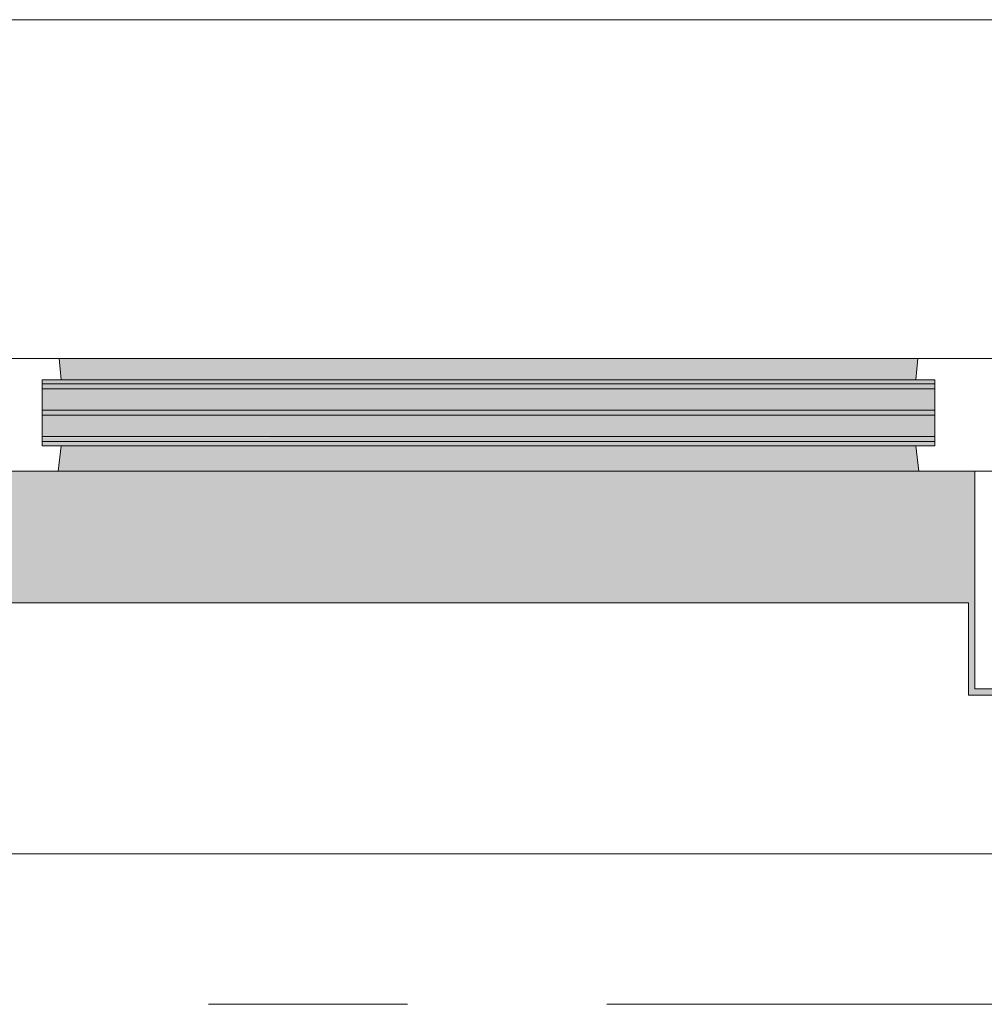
# Model space of a CAD drawing. Extents: x 3165 to 57695, y -7842 to 39081.
# Tile 26 of 248: x 7142 to 7911, y 35828 to 36613. Entities that reach past the tile are written whole.
import ezdxf

# ---------------------------------------------------------------- set-up
doc = ezdxf.new("R2010")
doc.units = 0
doc.header["$LTSCALE"] = 50
doc.linetypes.add('Onderlegger 3e verdieping$0$stramien', pattern=[22.225, 12.7, -3.175, 3.175, -3.175])
doc.layers.get('0').update_dxf_attribs({"linetype": 'CONTINUOUS'})
doc.layers.add('Onderlegger 3e verdieping$0$A-GLAZ', color=8, linetype='CONTINUOUS', lineweight=25)
doc.layers.add('Onderlegger 3e verdieping$0$S-GRID', color=8, linetype='CONTINUOUS', lineweight=18)
pattern_1 = [(225, (7266.6, 36403.2), (212.132, -212.132), [])]

# ---------------------------------------------------------------- blocks, each defined once
blk = doc.blocks.new('Onderlegger 3e verdieping$0$31_KA_Houten kozijn metselwerkgevel met draaiend deel verdieping - 31_KA_Houten kozijn metselwerkgevel met draaiend deel verdieping-V148-Plotview 3e Verdieping - schaal 1 op 100')
at = {"layer": 'Onderlegger 3e verdieping$0$A-GLAZ'}
blk.add_hatch(color=256, dxfattribs=at).paths.add_polyline_path([(636.5, 328.5), (631.51, 328.5), (631.51, 255), (-631.49, 255), (-631.49, 328.5), (-656.5, 328.5), (-656.5, 323.5), (-636.5, 323.5), (-636.5, 150), (143, 150), (143, 166), (607, 166), (607, 150), (636.5, 150), (636.5, 323.5), (656.5, 323.5), (656.5, 328.5)], flags=0)
at = {"layer": 'Onderlegger 3e verdieping$0$A-GLAZ', "lineweight": 18}
h = blk.add_hatch(dxfattribs=at)
h.set_pattern_fill('FP_352', color=256, style=0, pattern_type=2)
h.set_pattern_definition(pattern_1)
h.paths.add_polyline_path([(656.5, 150), (591.8, 150), (589.53, 129.76), (604.53, 129.76), (604.53, 77), (589.53, 77), (591.11, 60), (656.5, 60), (656.5, 122.93)], flags=0)
h.paths.add_polyline_path([(-591.8, 150), (-656.5, 150), (-656.5, 60), (-591.11, 60), (-589.53, 77), (-604.53, 77), (-604.53, 129.76), (-589.53, 129.76)], flags=0)
at = {"layer": 'Onderlegger 3e verdieping$0$A-GLAZ'}
h = blk.add_hatch(color=256, dxfattribs=at)
h.paths.add_polyline_path([(92, 150), (-591.8, 150), (-589.53, 129.76), (92, 129.76), (94.28, 150)], flags=0)
h.paths.add_polyline_path([(152.5, 150), (152.5, 129.76), (170, 129.76), (170, 150)], flags=0)
h.paths.add_polyline_path([(591.8, 150), (580, 150), (580, 129.76), (589.53, 129.76), (591.33, 145.76)], flags=0)
h = blk.add_hatch(color=256, dxfattribs=at)
h.paths.add_polyline_path([(604.53, 129.76), (580, 129.76), (580, 99), (569.51, 99), (567.87, 77), (604.53, 77), (604.53, 122.93)], flags=0)
h.paths.add_polyline_path([(170, 129.76), (152.5, 129.76), (152.5, 114), (165, 114), (165, 99), (170, 99), (170, 122.93)], flags=0)
h.paths.add_polyline_path([(92, 129.76), (-604.53, 129.76), (-604.53, 126.32), (107, 126.32), (107, 129.76), (94.28, 129.76)], flags=0)
h.paths.add_polyline_path([(90.28, 122.32), (-604.53, 122.32), (-604.53, 105.28), (107, 105.28), (107, 122.32)], flags=0)
h.paths.add_polyline_path([(-587.27, 101.28), (-604.53, 101.28), (-604.53, 84.32), (107, 84.32), (107, 101.28), (-146.7, 101.28)], flags=0)
h.paths.add_polyline_path([(180.49, 99), (174, 99), (174, 77), (182.13, 77), (180.68, 96.5)], flags=0)
h.paths.add_polyline_path([(92, 80.32), (-604.53, 80.32), (-604.53, 77), (107, 77), (107, 80.32), (93.58, 80.32)], flags=0)
at = {"layer": 'Onderlegger 3e verdieping$0$A-GLAZ', "lineweight": 18}
h = blk.add_hatch(dxfattribs=at)
h.set_pattern_fill('FP_352', color=256, style=0, pattern_type=2)
h.set_pattern_definition(pattern_1)
h.paths.add_polyline_path([(-688.5, 76.9), (-688.5, -180.1), (-706.5, -180.1), (-706.5, -210.1), (-673.91, -210.1), (-664.23, 56.9), (-656.5, 56.9), (-656.5, 76.9)], flags=0)
at = {"layer": 'Onderlegger 3e verdieping$0$A-GLAZ'}
h = blk.add_hatch(color=256, dxfattribs=at)
h.paths.add_polyline_path([(182.13, 77), (174, 77), (174, 60), (591.11, 60), (589.53, 77), (182.21, 76)], flags=0)
h.paths.add_polyline_path([(92, 77), (-589.53, 77), (-591.11, 60), (93.58, 60), (93.05, 65.66)], flags=0)
at = {"layer": 'Onderlegger 3e verdieping$0$A-GLAZ', "lineweight": 18}
for p, q in [((-656.5, 323.5), (-656.5, 328.5)), ((-636.5, 323.5), (-656.5, 323.5)), ((-656.5, 323.5), (-656.5, 150)), ((-636.5, 150), (-636.5, 323.5)), ((636.5, 323.5), (636.5, 150)), ((656.5, 323.5), (636.5, 323.5)), ((656.5, 328.5), (656.5, 323.5)), ((656.5, 150), (656.5, 323.5)), ((-656.5, 150), (-636.5, 150)), ((-591.8, 150), (-656.5, 150)), ((-656.5, 150), (-656.5, 60)), ((94.28, 150), (-591.8, 150)), ((-589.53, 129.76), (-591.8, 150)), ((94.28, 150), (92, 129.76)), ((143, 150), (94.28, 150)), ((152.5, 114), (152.5, 150)), ((591.8, 150), (589.53, 129.76)), ((656.5, 150), (607, 150)), ((636.5, 150), (656.5, 150)), ((656.5, 60), (656.5, 150)), ((-604.53, 126.32), (-604.53, 129.76)), ((-604.53, 129.76), (-589.53, 129.76)), ((-589.53, 129.76), (92, 129.76)), ((92, 129.76), (107, 129.76)), ((107, 129.76), (107, 126.32)), ((152.5, 129.76), (170, 129.76)), ((580, 129.76), (589.53, 129.76)), ((589.53, 129.76), (604.53, 129.76)), ((604.53, 129.76), (604.53, 77)), ((-604.53, 105.28), (-604.53, 122.32)), ((107, 122.32), (107, 105.28)), ((165, 114), (152.5, 114)), ((165, 99), (165, 114)), ((-688.5, 94.9), (-688.5, 76.9)), ((-604.53, 84.32), (-604.53, 101.28)), ((107, 101.28), (107, 84.32)), ((170, 99), (165, 99)), ((174, 60), (174, 99)), ((688.5, 76.9), (688.5, 94.9)), ((-604.53, 77), (-604.53, 80.32)), ((107, 80.32), (107, 77)), ((-656.5, 76.9), (-688.5, 76.9)), ((-688.5, 76.9), (-688.5, -180.1)), ((-656.5, 56.9), (-656.5, 76.9)), ((-589.53, 77), (-604.53, 77)), ((-591.11, 60), (-589.53, 77)), ((92, 77), (-589.53, 77)), ((107, 77), (92, 77)), ((92, 77), (93.58, 60)), ((182.13, 77), (174, 77)), ((589.53, 77), (567.87, 77)), ((604.53, 77), (589.53, 77)), ((589.53, 77), (591.11, 60)), ((656.5, 76.9), (688.5, 76.9)), ((656.5, 56.9), (656.5, 76.9)), ((688.5, 76.9), (688.5, -180.1)), ((-673.91, -210.1), (-664.23, 56.9)), ((-664.23, 56.9), (-656.5, 56.9)), ((-656.5, 60), (-591.11, 60)), ((-591.11, 60), (93.58, 60)), ((93.58, 60), (174, 60)), ((174, 60), (591.11, 60)), ((591.11, 60), (656.5, 60)), ((664.23, 56.9), (656.5, 56.9)), ((673.91, -210.1), (664.23, 56.9)), ((-688.5, -180.1), (-706.5, -180.1)), ((-706.5, -180.1), (-706.5, -210.1)), ((688.5, -180.1), (706.5, -180.1)), ((706.5, -180.1), (706.5, -210.1)), ((-706.5, -210.1), (-673.91, -210.1)), ((673.91, -210.1), (-673.91, -210.1)), ((706.5, -210.1), (673.91, -210.1))]:
    blk.add_line(p, q, dxfattribs=at)
blk = doc.blocks.new('Onderlegger 3e verdieping$0$31_KA_Houten kozijn metselwerkgevel triple glas - Type-9950171-Plotview 3e Verdieping - schaal 1 op 100')
at = {"layer": 'Onderlegger 3e verdieping$0$A-GLAZ'}
for points in [[(534.89, 0), (0, 0), (0, -4), (711.53, -3.39), (711.53, 0)], [(711.53, -21.04), (0, -21.04), (0, -25.04), (711.53, -25.04)], [(0, -42), (0, -46), (711.53, -46), (711.53, -42), (225.46, -42)]]:
    blk.add_hatch(color=256, dxfattribs=at).paths.add_polyline_path(points, flags=0)
at = {"layer": 'Onderlegger 3e verdieping$0$A-GLAZ', "lineweight": 18}
for p, q in [((711.53, 0), (0, 0)), ((0, 0), (0, -4)), ((711.53, -4), (711.53, 0)), ((0, -4), (711.53, -4)), ((711.53, -21.04), (0, -21.04)), ((0, -21.04), (0, -25.04)), ((711.53, -25.04), (711.53, -21.04)), ((0, -25.04), (711.53, -25.04)), ((711.53, -42), (0, -42)), ((0, -42), (0, -46)), ((0, -46), (711.53, -46)), ((711.53, -46), (711.53, -42))]:
    blk.add_line(p, q, dxfattribs=at)
blk = doc.blocks.new('Onderlegger 3e verdieping$0$vensterbank tweede verdieping2 - vensterbank tweede verdieping-12045771-Plotview 3e Verdieping - schaal 1 op 100')
at = {"layer": 'Onderlegger 3e verdieping$0$A-GLAZ', "lineweight": 18}
for p, q in [((7898.09, 36148.2), (6635.09, 36148.2)), ((7898.09, 36074.71), (7898.09, 36148.2)), ((8468.42, 36074.71), (7898.09, 36074.71)), ((6464.94, 35948.2), (8068.1, 35948.2))]:
    blk.add_line(p, q, dxfattribs=at)
blk = doc.blocks.new('Onderlegger 3e verdieping')
at = {"layer": 'Onderlegger 3e verdieping$0$S-GRID', "linetype": 'Onderlegger 3e verdieping$0$stramien'}
blk.add_line((3164.63, 35828.2), (56107.83, 35828.2), dxfattribs=at)
at = {"layer": 'Onderlegger 3e verdieping$0$A-GLAZ', "rotation": 180}
for name, p in [('Onderlegger 3e verdieping$0$31_KA_Houten kozijn metselwerkgevel met draaiend deel verdieping - 31_KA_Houten kozijn metselwerkgevel met draaiend deel verdieping-V148-Plotview 3e Verdieping - schaal 1 op 100', (7266.6, 36403.2)), ('Onderlegger 3e verdieping$0$31_KA_Houten kozijn metselwerkgevel triple glas - Type-9950171-Plotview 3e Verdieping - schaal 1 op 100', (7871.13, 36276.88))]:
    blk.add_blockref(name, p, dxfattribs=at)
at = {"layer": 'Onderlegger 3e verdieping$0$A-GLAZ'}
blk.add_blockref('Onderlegger 3e verdieping$0$vensterbank tweede verdieping2 - vensterbank tweede verdieping-12045771-Plotview 3e Verdieping - schaal 1 op 100', (0, 0), dxfattribs=at)

msp = doc.modelspace()

# ---------------------------------------------------------------- block references
msp.add_blockref('Onderlegger 3e verdieping', (0, 0))

doc.saveas('drawing.dxf')
